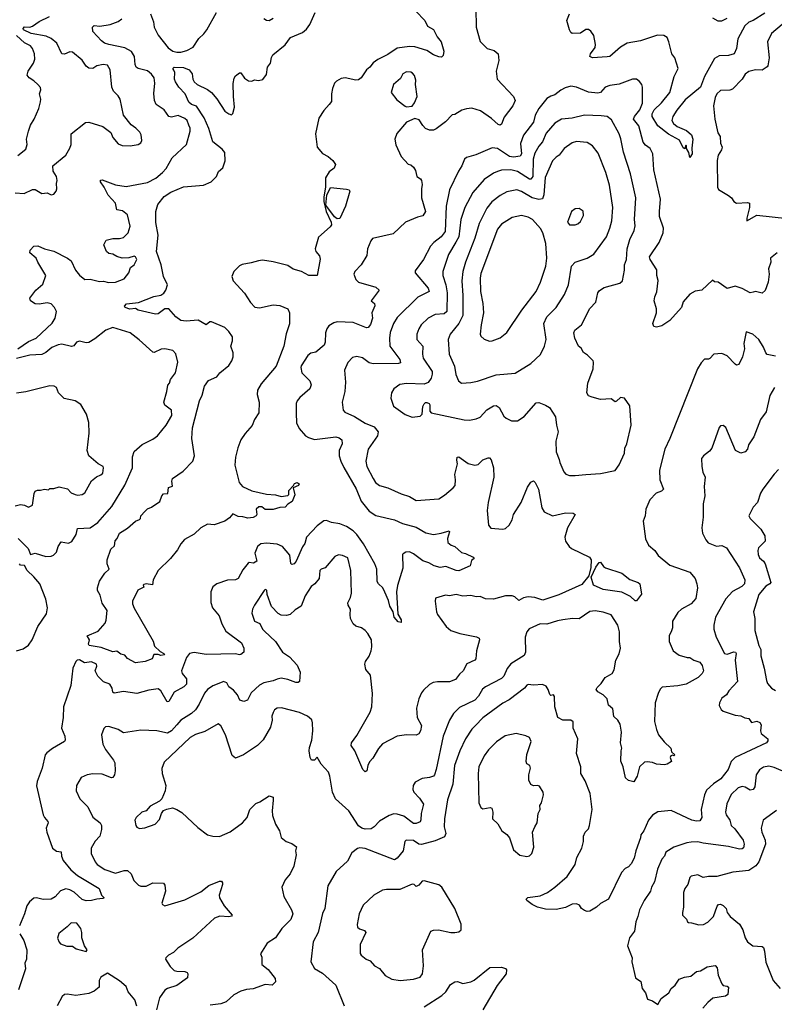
# Model space of a CAD drawing. Extents: x 1839239 to 1929705, y 762242 to 910352.
# Tile 66 of 256: x 1860849 to 1866497, y 793317 to 800690. Entities that reach past the tile are written whole.
import ezdxf

# ---------------------------------------------------------------- set-up
doc = ezdxf.new("R2010")
doc.units = 0

msp = doc.modelspace()

# ---------------------------------------------------------------- linework, layer by layer
at = {"layer": '0CON10XD'}
for points in [[(1863812.7, 800755), (1863880, 800685), (1863901.7, 800641.7), (1863945, 800616), (1863972.7, 800562.7), (1864002.2, 800525), (1864024, 800455), (1864018.3, 800421.7), (1864005, 800410), (1863985, 800412.5), (1863945, 800428.1), (1863895, 800458.8), (1863805, 800486.4), (1863765, 800488.8), (1863675, 800477.3), (1863605, 800429.1), (1863528.9, 800391.1), (1863493.5, 800366.5), (1863470, 800335), (1863444.4, 800315), (1863405.6, 800255), (1863385, 800239.4), (1863365, 800236.7), (1863285, 800254.5), (1863255, 800249.5), (1863219.8, 800230.2), (1863205.4, 800214.6), (1863190, 800175), (1863183.1, 800135), (1863183, 800077), (1863165, 800054.4), (1863125, 800010), (1863087.8, 799952.2), (1863063.6, 799835), (1863075.7, 799735), (1863115, 799688.9), (1863156.3, 799666.3), (1863192.5, 799635), (1863211.4, 799605), (1863201.9, 799578.1), (1863165, 799550), (1863137.5, 799505), (1863138.1, 799438.1), (1863125, 799360), (1863125, 799327.5), (1863143.1, 799255), (1863180.3, 799175), (1863181.5, 799155), (1863171.2, 799138.8), (1863085, 799060.8), (1863059.2, 798975), (1863064.2, 798955), (1863092.4, 798922.4), (1863097.2, 798897.2), (1863075.8, 798774.2), (1863014, 798774), (1862957.5, 798805), (1862895, 798820.8), (1862855, 798848.5), (1862745, 798876.2), (1862665, 798888.9), (1862635, 798885.6), (1862581.7, 798868.3), (1862515, 798856.4), (1862495, 798846.5), (1862451.9, 798805), (1862435.9, 798765.9), (1862445.8, 798735), (1862532.1, 798642.1), (1862575, 798572.5), (1862607.9, 798537.9), (1862643.1, 798533.1), (1862745, 798555.4), (1862795, 798550), (1862855, 798525.6), (1862869.1, 798495), (1862868.1, 798411.9), (1862842.4, 798337.6), (1862824.6, 798245.4), (1862768.6, 798095), (1862656.1, 797963.9), (1862627.5, 797915), (1862626, 797884), (1862640, 797825), (1862639.2, 797745), (1862605, 797696.2), (1862588, 797652), (1862535, 797592), (1862504.3, 797545), (1862480.5, 797485), (1862464.7, 797415.3), (1862460, 797355), (1862490.6, 797225), (1862515.4, 797195.4), (1862585, 797161.8), (1862695, 797136.9), (1862763, 797133), (1862805, 797120), (1862855, 797127.5), (1862862.5, 797135), (1862864, 797165), (1862899.2, 797200.8), (1862905, 797215.8), (1862925, 797224.4), (1862940.8, 797215), (1862935, 797200.8), (1862896.7, 797183.3), (1862907.5, 797132.5), (1862888.3, 797081.7), (1862855, 797061.2), (1862835, 797040), (1862795, 797038), (1862745, 797022.9), (1862695, 797021.9), (1862685, 797023.1), (1862662.1, 797042.1), (1862638.1, 797041.9), (1862618.8, 797025), (1862622.5, 796985), (1862618, 796975), (1862595, 796962), (1862555, 796956.2), (1862518.3, 796968.3), (1862485, 796968.8), (1862445, 796990), (1862419.2, 796960.8), (1862385, 796936), (1862305, 796907.1), (1862255, 796913.3), (1862204, 796885), (1862155, 796838), (1862083, 796797), (1862054.2, 796765.8), (1862028.8, 796721.2), (1861976.7, 796655), (1861884.2, 796565.8), (1861847.5, 796495), (1861842.5, 796457.5), (1861795, 796466.2), (1861778.3, 796461.7), (1861772.5, 796455), (1861778.3, 796441.7), (1861732.5, 796417.5), (1861693.3, 796335), (1861693.3, 796315), (1861705, 796282.5), (1861846.8, 796036.8), (1861858, 795998), (1861899.5, 795959.5), (1861928, 795945), (1861932.5, 795935), (1861905, 795928.8), (1861885, 795937.5), (1861853, 795937), (1861840, 795905), (1861787, 795883), (1861715, 795873.3), (1861655, 795906.7), (1861635, 795932.5), (1861605, 795940), (1861575, 795962.5), (1861545, 795956.7), (1861457.9, 795987.9), (1861368.8, 796005), (1861364.5, 796015), (1861370.5, 796045), (1861353.8, 796075), (1861435, 796112.2), (1861488.5, 796171.5), (1861496.9, 796193.1), (1861502.5, 796265), (1861465, 796322), (1861450.7, 796380.7), (1861431.9, 796415), (1861430, 796435), (1861446.4, 796485), (1861484.7, 796545.3), (1861517.5, 796575), (1861503.1, 796615), (1861502.5, 796645), (1861531.2, 796725), (1861559, 796751), (1861563.6, 796786.4), (1861578.8, 796805), (1861595, 796844.3), (1861655, 796882), (1861715, 796934.4), (1861745, 796948.1), (1861751.9, 796955), (1861755, 796975.7), (1861785, 797008.1), (1861805, 797027.8), (1861835, 797040), (1861897.7, 797082.3), (1861912.2, 797125), (1861925, 797140), (1861957.4, 797142.6), (1861963, 797187), (1861992.3, 797197.7), (1861986.7, 797235), (1861992.9, 797255), (1862071.7, 797308.3), (1862145.3, 797385), (1862157.5, 797425), (1862136.5, 797555), (1862140.8, 797635), (1862193.9, 797835), (1862215, 797879.2), (1862230.6, 797945), (1862261, 797989), (1862325, 798015.8), (1862345.8, 798045), (1862415, 798100), (1862435.8, 798135), (1862445.4, 798165), (1862445.5, 798195), (1862428.5, 798245), (1862441.8, 798285), (1862442.2, 798315), (1862415, 798355.5), (1862385, 798385.3), (1862285, 798427.7), (1862271.7, 798428.3), (1862245, 798404.4), (1862185, 798439.5), (1862095, 798431.6), (1862055, 798438.3), (1862017.6, 798465), (1861964, 798525), (1861935, 798524.7), (1861885, 798488.5), (1861865, 798485.6), (1861735, 798514.6), (1861715, 798528.5), (1861672.4, 798522.4), (1861638.8, 798535), (1861633.3, 798545), (1861648.2, 798561.8), (1861738.4, 798571.6), (1861852.7, 798617.3), (1861905, 798628.2), (1861927.8, 798642.2), (1861943.5, 798665), (1861954.5, 798705), (1861925, 798766.7), (1861908.2, 798855), (1861872.5, 798955), (1861885.9, 799075.9), (1861868.3, 799171.7), (1861868, 799255), (1861883, 799307), (1861930, 799365), (1861980.2, 799399.8), (1862075, 799437.8), (1862225, 799450.4), (1862280.8, 799475), (1862321.9, 799515), (1862335.5, 799554.5), (1862369.9, 799580.1), (1862386.3, 799633.7), (1862385, 799695.8), (1862365, 799720.5), (1862294.7, 799774.7), (1862264.7, 799875), (1862228.7, 799955), (1862172.1, 800042.1), (1862135, 800054.8), (1862115, 800071.6), (1862086, 800135), (1862038.9, 800185), (1862014.5, 800224.5), (1862007.5, 800245), (1862009.3, 800295), (1862002.3, 800312.3), (1861994.5, 800325.5), (1862004.7, 800335.3), (1862075, 800331.8), (1862117.1, 800315), (1862140, 800285), (1862145.6, 800245), (1862155, 800224.2), (1862178, 800205), (1862255, 800167.8), (1862285, 800145.7), (1862325, 800098), (1862385, 800005.8), (1862415, 799984.3), (1862435, 799978.8), (1862445, 799987.5), (1862457.1, 800035), (1862447.8, 800115), (1862447, 800213), (1862455, 800252.5), (1862465, 800270), (1862495, 800293.3), (1862503, 800293), (1862531.3, 800251.3), (1862561.7, 800231.7), (1862585, 800230), (1862605, 800240), (1862635, 800235.7), (1862667.4, 800242.6), (1862695, 800280.8), (1862703.8, 800335), (1862726.4, 800365), (1862732.9, 800407.1), (1862743.6, 800426.4), (1862835, 800502), (1862875, 800555.6), (1862965.3, 800594.7), (1862995, 800620), (1863020.6, 800655), (1863060, 800745)], [(1861827.9, 800735), (1861850, 800675), (1861855.4, 800635), (1861885.5, 800575), (1861959, 800479), (1861995, 800455.3), (1862025, 800445.9), (1862055, 800446.6), (1862100.7, 800459.3), (1862146.9, 800485), (1862189.8, 800550.2), (1862227.1, 800585), (1862249.2, 800615), (1862320.8, 800745)], [(1864261.9, 800775), (1864264.4, 800635), (1864295, 800527.5), (1864346.7, 800475), (1864399.5, 800459.5), (1864430, 800435), (1864434.1, 800384.1), (1864415.8, 800305), (1864422, 800245), (1864544.2, 800115), (1864556, 800085), (1864540.8, 800045), (1864475, 799960), (1864455, 799906.7), (1864445, 799900), (1864430, 799905), (1864379.8, 799949.8), (1864298, 800008), (1864233.5, 800026.5), (1864193.3, 800023.3), (1864157.3, 800012.7), (1864105, 799980), (1864085, 799977.5), (1864035.6, 799924.4), (1863965, 799872), (1863945, 799864), (1863915, 799863.8), (1863886.4, 799876.4), (1863865, 799897.5), (1863839.3, 799939.3), (1863805, 799950), (1863745, 799922.5), (1863671.7, 799838.3), (1863656.7, 799795), (1863663.9, 799753.9), (1863703.8, 799665), (1863755, 799607.5), (1863775, 799602.5), (1863795.9, 799585.9), (1863810.5, 799560.5), (1863820.8, 799515), (1863848.3, 799498.3), (1863856.6, 799486.6), (1863861.9, 799455), (1863855.7, 799424.3), (1863856.4, 799355), (1863886.9, 799253.1), (1863865, 799222), (1863825, 799212), (1863735.6, 799174.4), (1863645, 799086), (1863489.5, 799050.5), (1863476.1, 799033.9), (1863452.9, 798975), (1863446.4, 798923.6), (1863405, 798854), (1863356.7, 798805), (1863350, 798785), (1863364, 798745), (1863383.8, 798723.8), (1863515, 798688.1), (1863538.8, 798665), (1863480, 798585), (1863503.8, 798565), (1863507.3, 798547.3), (1863483.1, 798495), (1863490, 798455), (1863475, 798407.5), (1863457.5, 798385), (1863445, 798383.3), (1863345, 798421.9), (1863225, 798427.1), (1863199.7, 798420.3), (1863163.4, 798396.6), (1863147.5, 798375), (1863136.9, 798345), (1863134.4, 798275), (1863127.9, 798252.1), (1863065, 798199.4), (1863027.8, 798192.2), (1863005, 798176.7), (1862955, 798098.8), (1862951.8, 798085), (1862961.4, 798045), (1863020, 797985), (1863030.8, 797955), (1863019.2, 797925), (1862945, 797862), (1862925, 797836.7), (1862918.6, 797815), (1862916.8, 797743.2), (1862920.9, 797670.9), (1862939.7, 797629.7), (1862988.8, 797575), (1863010.9, 797560.9), (1863055, 797546.2), (1863215, 797565.4), (1863239.6, 797559.6), (1863260, 797545), (1863261.5, 797515), (1863240, 797465), (1863240.9, 797425), (1863251.8, 797385), (1863274, 797336), (1863366.3, 797176.3), (1863404.7, 797085), (1863465, 797010.5), (1863515, 796977.8), (1863655, 796945.4), (1863715, 796917.9), (1863815, 796889.1), (1863888.3, 796848.3), (1863945, 796835.8), (1864002.5, 796845), (1864062.5, 796862.5), (1864066.2, 796855), (1864050, 796805), (1864052.5, 796775), (1864077.5, 796755), (1864106.7, 796745), (1864155, 796701.2), (1864185, 796693.3), (1864242.5, 796665), (1864250, 796655), (1864229.3, 796640.7), (1864219.5, 796600.5), (1864135, 796564.2), (1864115, 796564.3), (1864037.5, 796595), (1863995, 796588.2), (1863949.8, 796599.8), (1863911.7, 796621.7), (1863865, 796637.8), (1863795, 796691.4), (1863765, 796705.7), (1863737.9, 796702.1), (1863719.5, 796690.5), (1863713.3, 796685), (1863716.4, 796583.6), (1863675.9, 796454.1), (1863668.6, 796405), (1863679.3, 796239.3), (1863704.2, 796195), (1863703.3, 796176.7), (1863681.7, 796181.7), (1863652.5, 796215), (1863643.1, 796255), (1863619.6, 796299.6), (1863609.9, 796339.9), (1863582.7, 796402.7), (1863567.1, 796435), (1863535.4, 796465.4), (1863525, 796483.8), (1863520.6, 796575), (1863506.9, 796615), (1863422.2, 796765), (1863371.3, 796835), (1863345, 796863.3), (1863295, 796893.8), (1863245, 796914.5), (1863182.5, 796925), (1863145, 796939.4), (1863125, 796938.1), (1863075, 796900.4), (1862995.7, 796815), (1862981.7, 796768.3), (1862965, 796743.3), (1862918.6, 796635), (1862903.8, 796615), (1862885, 796610), (1862878.3, 796618.3), (1862869.7, 796679.7), (1862815, 796746.2), (1862775, 796763.8), (1862695, 796768.9), (1862654.2, 796765), (1862629.5, 796745), (1862609.5, 796695), (1862623.8, 796635), (1862599.6, 796620.4)], [(1860815.6, 799394.4), (1860882.1, 799387.9), (1860945, 799418.8), (1860965, 799418), (1861015, 799388.8), (1861055, 799393.8), (1861085, 799378.6), (1861105, 799384), (1861121.2, 799405), (1861126.4, 799423.6), (1861123.9, 799463.9), (1861129.5, 799485), (1861123.5, 799515), (1861099.4, 799555), (1861097.5, 799595), (1861194, 799675), (1861225, 799727.1), (1861233.1, 799755), (1861234.2, 799835), (1861340.5, 799919.5), (1861365, 799924), (1861471.5, 799891.5), (1861530, 799845), (1861545, 799807.5), (1861585, 799761.2), (1861615, 799748.8), (1861676.4, 799746.4), (1861735, 799756.2), (1861755, 799767.5), (1861763.3, 799785), (1861757.3, 799827.3), (1861747.9, 799847.9), (1861718.1, 799878.1), (1861683.4, 799903.4), (1861626.1, 799976.1), (1861600, 800095), (1861585, 800120), (1861551.2, 800155), (1861538, 800185), (1861525.6, 800315), (1861505, 800349.2), (1861474.2, 800355.8), (1861425, 800344.2), (1861395, 800323.8), (1861365, 800327.5), (1861345, 800342.5), (1861315, 800386.7), (1861245, 800446), (1861225, 800450), (1861185, 800431.4), (1861165, 800434.2), (1861127.8, 800515), (1861085, 800549.6), (1861046.1, 800566.1), (1860935, 800585.6), (1860877.3, 800615), (1860875.5, 800625), (1860885, 800637.1), (1860925, 800635.4), (1860945, 800641.1), (1860995, 800677.1), (1861071.4, 800715)], [(1860835.8, 798225), (1860915, 798281.4), (1860970.8, 798305), (1861092.6, 798417.4), (1861115.3, 798454.7), (1861123.3, 798505), (1861108.9, 798535), (1861085, 798563.1), (1861055, 798570.4), (1860995, 798560.4), (1860965, 798562.2), (1860928.8, 798585), (1860923.8, 798605), (1860970, 798665), (1861021.1, 798708.9), (1861043.6, 798775), (1860983.3, 798875), (1860972.9, 798905), (1860923.3, 798945), (1860926.7, 798965), (1860955, 798993.3), (1860985, 798996.2), (1861035, 798974), (1861105, 798955.6), (1861206.2, 798905), (1861233.2, 798883.2), (1861265.7, 798815), (1861295, 798776.2), (1861335.7, 798745.7), (1861375, 798746.4), (1861445, 798729.1), (1861475, 798731.1), (1861513.3, 798723.3), (1861565, 798725.5), (1861630.3, 798749.7), (1861666.2, 798795), (1861678, 798835), (1861706, 798855), (1861724.4, 798895), (1861715.8, 798915), (1861705, 798918.1), (1861665, 798907.1), (1861615, 798904.2), (1861575, 798915.8), (1861545, 798934), (1861515, 798938.1), (1861498.9, 798955), (1861477.3, 799005), (1861495, 799038), (1861545, 799050.8), (1861595, 799051.1), (1861625, 799058.1), (1861660, 799095), (1861674.3, 799145), (1861655, 799228), (1861618, 799258), (1861575.6, 799265.6), (1861566.8, 799315), (1861510, 799375), (1861481.5, 799435), (1861454.2, 799475), (1861452.7, 799487.3), (1861465, 799492), (1861565, 799454.6), (1861645, 799440.8), (1861805, 799471.1), (1861866.7, 799503.3), (1861918.6, 799545), (1861945, 799576), (1861990.6, 799655), (1862096.7, 799755), (1862125.6, 799855), (1862125, 799877.5), (1862115, 799900), (1862101.1, 799935), (1862085, 799951.1), (1862035, 799972.2), (1861985, 799959.5), (1861965, 799964.4), (1861929.6, 800015), (1861870.8, 800055), (1861857.2, 800085), (1861851.5, 800138.5), (1861859.1, 800215), (1861854.3, 800255), (1861835, 800282.5), (1861805, 800308.1), (1861735, 800324.2), (1861720, 800335), (1861712.2, 800355), (1861707.7, 800415), (1861685, 800451.9), (1861635, 800480), (1861515, 800503.8), (1861484.4, 800515), (1861461, 800531), (1861395, 800602.5), (1861394.1, 800635), (1861405, 800646.4), (1861447.4, 800642.6), (1861525, 800654.3), (1861585, 800675.7), (1861613.4, 800696.6)], [(1862675, 800700), (1862695, 800686.2), (1862715, 800683.8), (1862745, 800701.2)], [(1866425, 800739.2), (1866338, 800685), (1866305, 800672.2), (1866275.6, 800645), (1866224.1, 800545.9), (1866213.1, 800475), (1866196.3, 800433.7), (1866155, 800422.3), (1866085, 800418.5), (1866049.8, 800400.2), (1865973.4, 800265), (1865944.7, 800185), (1865830.7, 800089.3), (1865766.9, 800013.1), (1865736.8, 799965), (1865729.1, 799935), (1865741.8, 799911.8), (1865770.9, 799890.8), (1865839.4, 799859.4), (1865877.9, 799827.9), (1865887.1, 799795), (1865878.9, 799728.9), (1865881.2, 799685), (1865865, 799657.5), (1865856.7, 799695), (1865840, 799725), (1865840, 799745), (1865835, 799750), (1865827.5, 799722.5), (1865815, 799730), (1865788.3, 799788.3), (1865705, 799832.1), (1865625, 799896.1), (1865582.5, 799965), (1865583, 799985), (1865597, 800015), (1865652.9, 800067.1), (1865713.8, 800146.2), (1865746.2, 800265), (1865777.1, 800325), (1865751.2, 800405), (1865728.5, 800435), (1865707.9, 800525), (1865695, 800555.7), (1865670.6, 800570.6), (1865623.4, 800573.4), (1865495, 800530.9), (1865395, 800514.4), (1865345, 800484.4), (1865266.6, 800413.4), (1865245, 800411.8), (1865135.6, 800405.6), (1865116.7, 800415), (1865121.4, 800435), (1865155, 800481.2), (1865159.4, 800505), (1865145, 800572.5), (1865123.3, 800605), (1865105.5, 800615.5), (1865085, 800617.8), (1865045, 800588.8), (1864985, 800587.5), (1864973.6, 800593.6), (1864963, 800613), (1864943.3, 800685), (1864963.3, 800735)], [(1866035, 800703.3), (1866075, 800681.9), (1866105, 800681.2), (1866145, 800700.4)], [(1866554.6, 800655.4), (1866475, 800586), (1866446, 800525), (1866459.4, 800405), (1866449.4, 800345), (1866443, 800337), (1866405, 800312.9), (1866355, 800314.4), (1866305, 800302.2), (1866278, 800282), (1866257.1, 800245), (1866185, 800170), (1866165, 800162.5), (1866095, 800159.4), (1866067.1, 800135), (1866055, 800107.5), (1866041.9, 800045), (1866051.4, 799945), (1866075, 799843.3), (1866090.8, 799815), (1866094.3, 799765), (1866106.2, 799735), (1866102, 799715), (1866077.1, 799675), (1866069.4, 799635), (1866071.2, 799435), (1866078.3, 799418.3), (1866153, 799373), (1866176.2, 799355), (1866195, 799328.8), (1866215, 799316), (1866295, 799320), (1866310, 799315), (1866312.2, 799285), (1866290, 799205), (1866290, 799185), (1866365, 799225.6), (1866595, 799201.2)], [(1860835.7, 799674.3), (1860895, 799721.2), (1860905.6, 799755), (1860900, 799795), (1860915.7, 799855), (1860930.6, 799899.4), (1860957.1, 799945), (1860990.8, 800025), (1861004.3, 800075), (1861005.7, 800095), (1860996, 800135), (1861007.5, 800165), (1861003.3, 800183.3), (1860985, 800205.7), (1860955, 800233.5), (1860918.6, 800255), (1860904.6, 800274.6), (1860911.1, 800305), (1860951.9, 800365), (1860961.1, 800395), (1860960.5, 800435), (1860945.3, 800475.3), (1860930, 800495), (1860885, 800517.5), (1860825, 800572.6)], [(1866517.8, 798945), (1866468.8, 798905), (1866470.8, 798875), (1866454.4, 798825), (1866459.4, 798785), (1866451.4, 798725), (1866428.3, 798661.7), (1866405, 798643.3), (1866355, 798654.3), (1866339.5, 798650.5), (1866315, 798644.3), (1866257, 798677), (1866205, 798694.2), (1866145, 798676.7), (1866077.5, 798725), (1866048.3, 798728.3), (1866035, 798740), (1865955, 798665.8), (1865905, 798657.1), (1865863.8, 798635), (1865815, 798577.5), (1865802, 798535), (1865715, 798437.5), (1865655, 798398.8), (1865615, 798386.7), (1865595, 798392.5), (1865587.5, 798415), (1865613.8, 798495), (1865613.8, 798525), (1865597.5, 798585), (1865602, 798615), (1865617.4, 798652.6), (1865627.6, 798737.6), (1865617.1, 798775), (1865617.4, 798817.4), (1865567.1, 798895), (1865562.9, 798915), (1865635, 799021.2), (1865665.4, 799095), (1865667.8, 799127.8), (1865637.5, 799217.5), (1865637.5, 799255), (1865645.3, 799345.3), (1865595.5, 799565.5), (1865587.5, 799685), (1865566.7, 799726.7), (1865531.8, 799751.8), (1865515, 799772), (1865482.9, 799895), (1865443.6, 799945), (1865449.1, 799965), (1865490.6, 800015), (1865510.6, 800065), (1865509.2, 800185), (1865504, 800205), (1865488.3, 800228.3), (1865465, 800243.8), (1865435, 800243.8), (1865335, 800207.8), (1865265, 800198.6), (1865231.2, 800185), (1865195.7, 800145), (1865175, 800138.8), (1865105, 800146.4), (1865015, 800185.6), (1864975, 800191.9), (1864930.7, 800179.3), (1864897.9, 800162.1), (1864855, 800127.1), (1864825, 800116.9), (1864795, 800100), (1864733.3, 800025), (1864706.5, 799975), (1864695, 799922.2), (1864618.5, 799825), (1864596.5, 799763.5), (1864605.7, 799685), (1864595, 799667.5), (1864545, 799660.9), (1864515, 799665.9), (1864425, 799724.4), (1864385, 799730.6), (1864261.5, 799678.5), (1864192.7, 799657.3), (1864177.5, 799645), (1864158.1, 799595), (1864133.1, 799556.9), (1864065.5, 799415), (1864040.4, 799295), (1864032.9, 799105), (1864003.5, 799065), (1863948.2, 799021.8), (1863923.5, 798995), (1863871.9, 798895), (1863809.3, 798810.7), (1863808.8, 798795), (1863905, 798680.8), (1863912.5, 798655), (1863828.5, 798611.5), (1863675, 798459.4), (1863645.5, 798415), (1863621.3, 798348.7), (1863615.4, 798305), (1863620, 798245), (1863693.3, 798145), (1863698.3, 798121.7), (1863684.4, 798115.6), (1863495, 798112.7), (1863465, 798120.8), (1863415, 798158.5), (1863373.2, 798166.8), (1863339.7, 798160.3), (1863305, 798124), (1863280, 798065), (1863286.7, 797975), (1863281.9, 797905), (1863261.9, 797825), (1863268.8, 797765), (1863282.2, 797752.2), (1863355, 797718.9), (1863435, 797670), (1863501.8, 797641.8), (1863532.2, 797605), (1863526.2, 797573.8), (1863457.1, 797475), (1863439.5, 797385), (1863447.3, 797345), (1863494.1, 797254.1), (1863512.9, 797225), (1863540.8, 797200.8), (1863605, 797185.7), (1863705, 797139.2), (1863765, 797118.6), (1863815, 797089.4), (1863985, 797102.9), (1864029.3, 797130.7), (1864093.8, 797185), (1864106.8, 797203.2), (1864110.6, 797245), (1864104.5, 797285), (1864124.6, 797365), (1864120.9, 797390.9)], [(1863745, 800037.5), (1863785, 800042.5), (1863803.6, 800066.4), (1863823.8, 800115), (1863811.2, 800205), (1863813.6, 800236.4), (1863803, 800273), (1863789.7, 800289.7), (1863775, 800297.5), (1863745, 800298.6), (1863715.6, 800284.4), (1863699.1, 800250.9), (1863646, 800205), (1863630, 800145), (1863670.3, 800090.3), (1863735, 800042.5), (1863745, 800037.5)], [(1865005, 797275.7), (1865085, 797284.2), (1865195, 797290.8), (1865306, 797315), (1865335, 797357.5), (1865374.7, 797445), (1865378.6, 797481.4), (1865394, 797515), (1865426.6, 797655), (1865415, 797797.5), (1865375, 797855.8), (1865345, 797861.9), (1865316.8, 797833.2), (1865305, 797829.5), (1865275, 797850), (1865195, 797847.1), (1865132.7, 797862.7), (1865105, 797873.8), (1865094, 797895), (1865101.7, 797968.3), (1865142, 798075), (1865143.8, 798125), (1865141.2, 798135), (1865098.1, 798178.1), (1865068.3, 798198.3), (1865051.4, 798231.4), (1865031.2, 798245), (1865004.3, 798305), (1864996, 798345), (1865003.8, 798365), (1865053.8, 798405), (1865117, 798527), (1865162, 798575), (1865175.7, 798644.3), (1865188.3, 798661.7), (1865222.5, 798685), (1865341.7, 798718.3), (1865360, 798735), (1865375.5, 798815), (1865374.5, 798855), (1865390, 798895), (1865394.5, 798975), (1865415.4, 799044.6), (1865448.3, 799111.7), (1865454.4, 799145.6), (1865451.5, 799195), (1865461.5, 799355), (1865420, 799535), (1865367.1, 799697.1), (1865349.2, 799799.2), (1865336.4, 799835), (1865279.4, 799939.4), (1865245, 799964.4), (1865199.8, 799969.8), (1865075, 799975.5), (1864985, 799952.1), (1864905, 799944.5), (1864855, 799914.4), (1864789.6, 799840.4), (1864761.2, 799775), (1864735, 799743.1), (1864705, 799690.8), (1864692.3, 799645), (1864689.7, 799515), (1864675, 799495.5), (1864665, 799496.2), (1864575, 799553.5), (1864524.2, 799565.8), (1864455, 799562.3), (1864425, 799553.6), (1864395, 799541.5), (1864325.3, 799494.7), (1864239.6, 799395), (1864179.6, 799285), (1864151.6, 799195), (1864135.8, 799065), (1864113.3, 799025), (1864059.3, 798930.7), (1864014.5, 798804.5), (1864014.5, 798775), (1864038, 798705), (1864048.2, 798645), (1864046.7, 798505), (1864025, 798487.3), (1863958.4, 798481.6), (1863905, 798455.6), (1863854.4, 798405), (1863835.6, 798375), (1863821.5, 798335), (1863820, 798295), (1863865.6, 798245), (1863862.9, 798185), (1863868.2, 798155), (1863935.5, 798055), (1863937.1, 798035), (1863928.2, 798005), (1863906, 797974), (1863875, 797960), (1863745, 797966.7), (1863695, 797959.4), (1863648, 797925), (1863630.8, 797895), (1863626.2, 797855), (1863645.8, 797795.8), (1863733.3, 797733.3), (1863785, 797714), (1863845, 797721.2), (1863860, 797735), (1863865, 797792.5), (1863875, 797812.5), (1863885, 797822.5), (1863895, 797822.5), (1863912.5, 797815), (1863918.8, 797805), (1863918, 797758), (1863927.5, 797745), (1864175, 797692.9), (1864215, 797691.9), (1864265, 797701.4), (1864295, 797714.3), (1864345, 797769.2), (1864395, 797797.8), (1864415, 797800.8), (1864436.7, 797785), (1864471.9, 797721.9), (1864490, 797705), (1864530, 797685), (1864573.6, 797686.4), (1864625, 797718.8), (1864715, 797821.2), (1864735, 797824.2), (1864785, 797804), (1864813.3, 797785), (1864858.6, 797715), (1864865.8, 797655), (1864880, 797605), (1864862.2, 797535), (1864864.5, 797455), (1864887.1, 797397.1), (1864891.1, 797375), (1864921.9, 797305), (1864936.8, 797286.8), (1864965, 797277.1), (1865005, 797275.7)], [(1864155, 797968), (1864225, 797974.4), (1864275, 797983.1), (1864415, 798030.6), (1864557.3, 798042.7), (1864674.5, 798115.5), (1864747.4, 798182.6), (1864777.5, 798245), (1864788.6, 798295), (1864771.1, 798415), (1864793.8, 798466.2), (1864862.9, 798535), (1864927.4, 798632.6), (1864957.5, 798705), (1864979.5, 798845), (1865006, 798874), (1865096.2, 798903.8), (1865145.7, 798935), (1865240, 799065), (1865265, 799128), (1865280.4, 799185), (1865288.9, 799285), (1865262.1, 799452.1), (1865236.7, 799546.7), (1865179.5, 799689.5), (1865136.6, 799746.6), (1865095, 799770), (1865015, 799778.2), (1864985, 799768.9), (1864924, 799726), (1864887.1, 799675), (1864865, 799661.9), (1864836.7, 799633.3), (1864781.7, 799508.3), (1864771.2, 799378.8), (1864761.2, 799348.8), (1864735, 799344.7), (1864685, 799357.1), (1864605, 799403.1), (1864570, 799415), (1864495, 799401.1), (1864445, 799374.6), (1864383.4, 799326.6), (1864345, 799280), (1864287.9, 799165), (1864254, 799055), (1864185.2, 798874.8), (1864166.6, 798805), (1864157.1, 798735), (1864165.9, 798625), (1864166.6, 798475), (1864136.1, 798413.9), (1864070, 798335), (1864055.6, 798295), (1864063.3, 798185), (1864102.2, 798095), (1864113.2, 798033.2), (1864134, 797985), (1864155, 797968)], [(1863225, 799200), (1863204.8, 799214.8), (1863140.7, 799300.7), (1863146.5, 799375), (1863175.5, 799434.5), (1863295, 799421.8), (1863314, 799415), (1863319.2, 799405), (1863286.6, 799295), (1863245, 799201.1), (1863225, 799200)], [(1864965, 799153.3), (1865005, 799153.8), (1865025, 799161.2), (1865045, 799178.8), (1865068, 799225), (1865065, 799257.5), (1865035, 799276.2), (1865005, 799273.3), (1864980, 799255), (1864950, 799175), (1864965, 799153.3)], [(1864363.9, 798283.9), (1864385, 798284.2), (1864445, 798307.5), (1864495, 798348), (1864606.2, 798513.8), (1864714.6, 798655.4), (1864746.9, 798725), (1864787.5, 798845), (1864794.4, 798905), (1864787.8, 799015), (1864763, 799093), (1864746.1, 799126.1), (1864685.8, 799195), (1864655, 799211.9), (1864605, 799223.1), (1864535, 799210), (1864455, 799160), (1864425, 799122.5), (1864300.9, 798789.1), (1864294.6, 798755), (1864298.8, 798655), (1864315.6, 798565), (1864321.1, 798495), (1864301.9, 798405), (1864295.8, 798335), (1864301.1, 798321.1), (1864325, 798296.7), (1864363.9, 798283.9)], [(1860837.5, 796805), (1860910.9, 796730.9), (1860930, 796685), (1860965, 796696.2), (1861045, 796671.2), (1861085, 796673.3), (1861100.7, 796679.3), (1861125, 796702.5), (1861136, 796745), (1861158.8, 796781.2), (1861215, 796770), (1861238, 796782), (1861272, 796835), (1861280.3, 796879.7), (1861375, 796884.3), (1861434.3, 796925.7), (1861538.6, 797045), (1861635, 797203.3), (1861693.3, 797335), (1861693.5, 797416.5), (1861705, 797456.2), (1861765, 797510), (1861845, 797548.6), (1861880, 797575), (1861945.7, 797655), (1861988.5, 797725), (1861984, 797765), (1861935, 797802.5), (1861926.7, 797825), (1861950, 797905), (1861956.2, 797953.8), (1861970.7, 797969.3), (1861976.7, 797995), (1862013.8, 798045), (1862031.2, 798125), (1862017.3, 798187.3), (1861995, 798214), (1861935, 798226), (1861908.3, 798221.7), (1861855, 798196.7), (1861845, 798200), (1861742.9, 798292.9), (1861675.9, 798345.9), (1861545, 798384), (1861493.3, 798365), (1861410, 798300), (1861365, 798273.5), (1861345, 798270.5), (1861295, 798281.9), (1861275, 798274.2), (1861252.7, 798247.3), (1861237.2, 798242.8), (1861165, 798259.7), (1861136.5, 798256.5), (1861088.5, 798235), (1861045, 798198.3), (1861015, 798183.9), (1860925, 798177.7), (1860825, 798153.3)], [(1866505, 798169.4), (1866444.1, 798184.1), (1866432.1, 798195), (1866415, 798236.9), (1866380.5, 798295), (1866335, 798335.8), (1866285, 798352.5), (1866269.4, 798265), (1866272.9, 798225), (1866257.8, 798165), (1866230.7, 798109.3), (1866215, 798104), (1866205, 798110), (1866145, 798171.9), (1866105, 798189.5), (1866045, 798186), (1866015, 798154), (1866005, 798148), (1865975, 798148.8), (1865949.7, 798120.3), (1865922, 798075), (1865714, 797555), (1865676.2, 797475), (1865636.4, 797316.4), (1865640, 797245), (1865666.2, 797175), (1865651.2, 797158.8), (1865613.3, 797145), (1865565.7, 797094.3), (1865535.6, 797024.4), (1865529.2, 796975), (1865515.6, 796935), (1865533.4, 796803.4), (1865555, 796756), (1865601.4, 796715), (1865627.4, 796677.4), (1865714.7, 796604.7), (1865863.4, 796553.4), (1865905.5, 796505.5), (1865917.1, 796465), (1865920.8, 796435), (1865908.6, 796355), (1865874.2, 796315), (1865803, 796277), (1865775, 796250), (1865735.7, 796185), (1865734, 796135), (1865726.3, 796113.7), (1865708.9, 796075), (1865710, 796035), (1865739.4, 795965), (1865785, 795930.5), (1865843.6, 795913.6), (1865865, 795913.1), (1865895, 795894), (1865938.1, 795878.1), (1865957.8, 795855), (1865966.4, 795813.6), (1865956.7, 795795), (1865926.2, 795765), (1865836.7, 795715), (1865775, 795700.8), (1865657.9, 795692.1), (1865642, 795678), (1865626.4, 795643.6), (1865604.4, 795574.4), (1865600.6, 795435), (1865614.4, 795375), (1865630.8, 795335), (1865672.4, 795282.4), (1865721.2, 795235), (1865727.5, 795207.5), (1865752.5, 795185), (1865745, 795177.5), (1865735, 795182.5), (1865721.7, 795178.3), (1865717.5, 795165), (1865726.7, 795135), (1865695, 795114.2), (1865675, 795110), (1865615, 795114.3), (1865585, 795127.5), (1865545, 795133.8), (1865525, 795131.2), (1865488.6, 795095), (1865469.2, 795025), (1865445, 794983.3), (1865405, 794993.8), (1865383, 795013), (1865365.7, 795095.7), (1865347.7, 795137.7), (1865350, 795215), (1865355.8, 795235), (1865344.5, 795274.5), (1865351.9, 795355), (1865344, 795415), (1865325.6, 795445.6), (1865295, 795473.3), (1865288.8, 795528.8), (1865255, 795556.7), (1865246, 795605), (1865215, 795633.3), (1865175, 795656.7), (1865163.8, 795675), (1865170.5, 795689.5), (1865201.7, 795718.3), (1865230, 795765), (1865282.5, 795795), (1865298.8, 795821.2), (1865311.8, 795895), (1865335, 795941.2), (1865345.4, 795985), (1865337.1, 796035), (1865337.5, 796105), (1865326.5, 796155), (1865275, 796234), (1865215, 796254.5), (1865155, 796263.6), (1865115, 796257.5), (1865035, 796202.9), (1864985.8, 796205.8), (1864915, 796195.6), (1864875, 796189.4), (1864795, 796162.7), (1864745, 796166.9), (1864661.7, 796128.3), (1864645, 796106.7), (1864631.4, 796065), (1864633.5, 795955), (1864625, 795929.2), (1864525, 795867.5), (1864498.1, 795831.9), (1864471.8, 795775), (1864453.9, 795756.1), (1864334.3, 795695), (1864313.6, 795676.4), (1864282.9, 795625), (1864255, 795593.8), (1864140.1, 795539.9), (1864096.7, 795495), (1864064.5, 795445), (1864019.1, 795325), (1863964.6, 795075), (1863953.8, 795036.2), (1863945, 795024.4), (1863915.4, 795014.6), (1863861.4, 795008.6), (1863809.7, 794980.3), (1863794, 794955), (1863791.4, 794925), (1863798.6, 794905), (1863841.7, 794861.7), (1863872.2, 794815), (1863853.4, 794746.6), (1863851.9, 794698.1), (1863845.6, 794684.4), (1863815, 794670), (1863795, 794671.1), (1863725, 794725.5), (1863675, 794741.8), (1863648, 794742), (1863615, 794730.6), (1863542.1, 794687.9), (1863501.2, 794645), (1863479.1, 794630.9), (1863435, 794627.3), (1863408.6, 794635), (1863385, 794653.5), (1863311.1, 794765), (1863212.3, 794855), (1863190.8, 794905), (1863171.1, 795025), (1863160, 795055), (1863105.5, 795115.5), (1863075, 795167.5), (1863055, 795146.2), (1863033.8, 795145), (1863022, 795165), (1863015.7, 795215), (1863018.8, 795241.2), (1863036, 795295), (1863042.5, 795365), (1863041.2, 795425), (1863035, 795447.5), (1863002.5, 795475), (1862942.3, 795502.3), (1862807.2, 795537.2), (1862775, 795535.7), (1862755, 795521.2), (1862745, 795503.3), (1862735.7, 795475), (1862737.1, 795445), (1862726.9, 795393.1), (1862671.4, 795298.6), (1862628, 795255), (1862523.3, 795185), (1862465, 795159.2), (1862439.7, 795179.7), (1862388, 795335), (1862355, 795402.5), (1862335, 795418), (1862235, 795359.5), (1862165, 795338.2), (1862125, 795315.5), (1861929.3, 795130.7), (1861912.7, 795082.7), (1861914.5, 795045), (1861943.6, 794956.4), (1861937.5, 794915), (1861912.5, 794855), (1861895, 794837.5), (1861825, 794800), (1861795, 794766.2), (1861763.3, 794755), (1861720, 794715), (1861710, 794695), (1861716.7, 794655), (1861725, 794643.3), (1861745, 794633.3), (1861785, 794638.8), (1861863.6, 794666.4), (1861895, 794700), (1861910, 794745), (1861925, 794767.5), (1861950.7, 794779.3), (1861993, 794787), (1862025, 794776.7), (1862062.3, 794752.3), (1862181.7, 794641.7), (1862255, 794586.2), (1862295, 794576), (1862345, 794574.2), (1862425, 794609.2), (1862517.5, 794675), (1862550, 794715), (1862570.9, 794775), (1862615, 794821.4), (1862647, 794833), (1862715, 794878.8), (1862745, 794867.5), (1862745.6, 794845), (1862737.3, 794765), (1862740.3, 794730.3), (1862764.2, 794665), (1862792.9, 794615), (1862805, 794566.7), (1862843.8, 794535), (1862885, 794521.4), (1862920, 794495), (1862912.9, 794465), (1862917.5, 794435), (1862899.7, 794350.3), (1862874, 794295), (1862835, 794250), (1862810.8, 794195), (1862825.8, 794125), (1862882.9, 794025), (1862892, 793995), (1862877.9, 793952.1), (1862810, 793885), (1862764.4, 793815.6), (1862700, 793775), (1862650, 793695), (1862660.7, 793670.7), (1862661.2, 793615), (1862707.6, 793577.6), (1862725.6, 793555.6), (1862759.7, 793509.7), (1862763.3, 793485), (1862739.2, 793460.8), (1862685, 793464.3), (1862595, 793432.9), (1862545, 793427.5), (1862505, 793414.4), (1862452.4, 793387.6), (1862395, 793336), (1862355, 793320), (1862275, 793309.2)], [(1860815, 797050), (1860855, 797058.8), (1860885, 797055.6), (1860915, 797040), (1860943.8, 797055), (1860957.9, 797142.1), (1860965, 797160), (1860982.3, 797167.7), (1861005, 797166), (1861035, 797173.3), (1861065, 797170), (1861075, 797180), (1861105, 797180), (1861145, 797192), (1861207.1, 797177.1), (1861235, 797146.2), (1861265, 797133.8), (1861285, 797128.8), (1861315, 797133.8), (1861335, 797147.5), (1861385, 797236), (1861422.7, 797267.3), (1861455, 797280.8), (1861471.2, 797295), (1861476.7, 797335), (1861472.5, 797345), (1861435, 797363.3), (1861366.7, 797425), (1861353.3, 797465), (1861369.2, 797595), (1861365.4, 797674.6), (1861347.5, 797735), (1861305, 797808), (1861265, 797836.2), (1861182.7, 797852.7), (1861140, 797895), (1861123.3, 797935), (1861106.8, 797946.8), (1861075, 797948.1), (1860895, 797902.9), (1860825, 797894.3)], [(1866498.8, 797935), (1866464.2, 797875), (1866435.5, 797754.5), (1866393.2, 797696.8), (1866344.2, 797565.8), (1866304.3, 797505.7), (1866295.8, 797475), (1866278.8, 797455), (1866245, 797444.4), (1866206.2, 797465), (1866135, 797637.5), (1866115, 797652.5), (1866095, 797650), (1866083.6, 797636.4), (1866028.3, 797481.7), (1866011.7, 797458.3), (1865966.7, 797425), (1865951.2, 797405), (1865954.1, 797344.1), (1865962.7, 797302.7), (1865979.2, 797265), (1865972.9, 797195), (1865977.8, 797125), (1865964.4, 797065), (1865964.2, 796965), (1865953.9, 796883.9), (1865958.8, 796845), (1865983.8, 796795), (1866002.4, 796772.4), (1866065, 796747.1), (1866105, 796751.5), (1866138.6, 796735), (1866235.4, 796585.4), (1866276.9, 796495), (1866274.4, 796465), (1866254.7, 796445.3), (1866185, 796409.1), (1866135, 796352.9), (1866057.5, 796215), (1866044.2, 796155), (1866044, 796125), (1866060.8, 796065), (1866124.4, 795945), (1866145, 795938.8), (1866195, 795956), (1866206, 795955), (1866212.5, 795945), (1866203, 795893), (1866221.8, 795735), (1866157.5, 795665), (1866138, 795635), (1866105, 795610), (1866086.7, 795575), (1866083.8, 795555), (1866100, 795525), (1866115, 795513.3), (1866205, 795481.4), (1866245, 795476.9), (1866275, 795462), (1866305, 795456), (1866325, 795427.5), (1866365, 795436.7), (1866388.3, 795428.3), (1866398.7, 795408.7), (1866392.3, 795365), (1866398.9, 795345), (1866448.5, 795305), (1866449.5, 795290.5), (1866439.2, 795275), (1866204.3, 795165), (1866174.4, 795135), (1866151.9, 795075), (1866096.9, 795005), (1866041.2, 794968.8), (1865989.9, 794920.1), (1865974.7, 794885.3), (1865950, 794775), (1865954.2, 794715.8), (1865939.2, 794690.8), (1865915, 794687.1), (1865880, 794695), (1865725, 794767.5), (1865625, 794757.5), (1865585, 794734), (1865554.3, 794695), (1865520, 794615), (1865498.2, 794585), (1865496.3, 794563.7), (1865460, 794465), (1865448, 794412), (1865425, 794368.8), (1865405, 794346.2), (1865381.2, 794335), (1865354.2, 794305), (1865255, 794103.8), (1865195, 794071.2), (1865165, 794044), (1865115, 794014), (1865095, 794011.2), (1865075, 794020), (1865053.3, 794035), (1865039.3, 794059.3), (1865015, 794068.8), (1864984.3, 794065.7), (1864935, 794041.2), (1864865, 794026.7), (1864785, 794030), (1864725, 794043.8), (1864685, 794063.8), (1864645, 794093.3), (1864640, 794105), (1864652.7, 794117.3), (1864745, 794129.2), (1864800, 794155), (1864855, 794194), (1864946.2, 794273.8), (1865006.9, 794365), (1865019.5, 794415), (1865056.5, 794485), (1865069.5, 794535), (1865067.5, 794575), (1865081.9, 794605), (1865105, 794631.2), (1865113.8, 794656.2), (1865134.4, 794775), (1865119.4, 794895), (1865081.2, 794991.2), (1865048, 795045), (1865047.5, 795095), (1865016, 795195), (1865025.6, 795304.4), (1864990, 795385), (1864991.2, 795431.2), (1864975, 795444), (1864915, 795443.8), (1864875.8, 795465.8), (1864853.8, 795543.8), (1864852.5, 795622.5), (1864845, 795633.3), (1864825, 795630), (1864816.1, 795636.1), (1864803.8, 795675), (1864788.3, 795698.3), (1864761.7, 795711.7), (1864695, 795705.6), (1864655, 795711.9), (1864645, 795707.1), (1864628, 795685), (1864513.3, 795596.7), (1864465, 795571.9), (1864315, 795462.2), (1864259.5, 795405), (1864232.1, 795377.9), (1864185, 795304.2), (1864143.8, 795215), (1864104.1, 795105.9), (1864090.4, 794965), (1864051.7, 794848.3), (1864027.3, 794705), (1864026.2, 794645), (1864039.3, 794595), (1864028.7, 794571.3), (1863959, 794541), (1863855, 794514.6), (1863835, 794517.3), (1863795, 794544.4), (1863742.5, 794545), (1863731.2, 794535), (1863717.8, 794465), (1863675, 794411.1), (1863655, 794397.8), (1863434.4, 794484.4), (1863395, 794487.8), (1863376.7, 794483.3), (1863335, 794451.2), (1863302.4, 794387.6), (1863217.7, 794312.3), (1863155.4, 794204.6), (1863132, 794035), (1863114.3, 793995.7), (1863082.2, 793855), (1863045.8, 793785), (1863028.1, 793635), (1863054.4, 793584.4), (1863115, 793551.2), (1863215, 793460), (1863278.1, 793305)], [(1864120.9, 797390.9), (1864123.8, 797415), (1864135, 797415.7), (1864205, 797367.1), (1864255, 797353.3), (1864280.5, 797359.5), (1864315, 797394), (1864355, 797408.8), (1864365, 797408.8), (1864377.1, 797395), (1864394.3, 797335), (1864396.4, 797265), (1864354.4, 797075), (1864346.9, 797015), (1864357.3, 796905), (1864375, 796883.4), (1864465, 796874.2), (1864485, 796880.8), (1864512, 796905), (1864535.7, 796945), (1864545.8, 796985), (1864602.9, 797075), (1864650.2, 797189.8), (1864675, 797226), (1864695, 797236.2), (1864708, 797225), (1864730.8, 797175), (1864757.5, 797035), (1864774.6, 797004.6), (1864835.9, 796975.9), (1864935, 796997.5), (1864990, 796995), (1865006.2, 796985), (1864948.6, 796885), (1864929.2, 796815), (1864934.3, 796784.3), (1864961.2, 796745), (1864979.7, 796729.7), (1865112.9, 796665), (1865126.6, 796645), (1865123.2, 796586.8), (1865108.7, 796525), (1865055, 796460.6), (1864885, 796382.5), (1864765, 796343.6), (1864705, 796363.8), (1864655, 796369.2), (1864619.3, 796360.7), (1864585, 796340.8), (1864555, 796368.5), (1864535, 796375.5), (1864485, 796375.3), (1864395, 796349.7), (1864335, 796352.7), (1864295, 796370.4), (1864265, 796367.1), (1864225, 796377.8), (1864165, 796372.7), (1864115.5, 796385.5), (1864065, 796375.6), (1864035, 796381.4), (1863961.2, 796358.8), (1863958, 796335), (1863968.1, 796255), (1863975.8, 796235), (1864040, 796145), (1864075, 796116.9), (1864143, 796093), (1864268.3, 796068.3), (1864287.7, 796057.7), (1864291.2, 796045), (1864268.6, 795965), (1864263.8, 795905), (1864255.6, 795894.4), (1864195, 795867.5), (1864166.9, 795813.1), (1864139.7, 795790.3), (1864111.2, 795748.8), (1864065, 795730.8), (1863975, 795732.9), (1863944.4, 795725.6), (1863915, 795712), (1863870.3, 795669.7), (1863855, 795650), (1863835.8, 795605), (1863819.4, 795535), (1863823.3, 795465), (1863856.9, 795405), (1863848.9, 795365), (1863835, 795342.9), (1863815, 795332.5), (1863745, 795334), (1863675, 795324), (1863565, 795266.7), (1863535, 795233.3), (1863490.7, 795159.3), (1863466.4, 795133.6), (1863453.3, 795105), (1863446.2, 795065), (1863435, 795056.7), (1863417.5, 795075), (1863356.5, 795215), (1863330.8, 795255), (1863332, 795275), (1863371.2, 795328.8), (1863471.5, 795505), (1863484.4, 795545), (1863489.4, 795645), (1863475, 795782.5), (1863440.6, 795825), (1863433.1, 795865), (1863437.1, 795885), (1863465.4, 795924.6), (1863478.6, 795965), (1863484.2, 795995), (1863480.8, 796045), (1863455, 796093.3), (1863433.8, 796115), (1863406.7, 796135), (1863365, 796149.2), (1863345.5, 796165.5), (1863325.5, 796205), (1863321.8, 796235), (1863324.2, 796275), (1863306, 796305), (1863304.2, 796324.2), (1863325, 796363.8), (1863331.1, 796395), (1863326.5, 796565), (1863305, 796660), (1863265, 796678.1), (1863235, 796683.6), (1863208.6, 796671.4), (1863135.3, 796584.7), (1863105, 796574.2), (1863095.8, 796565), (1863090, 796505), (1863057.8, 796465), (1863030, 796445), (1862985.5, 796375), (1862955, 796298.8), (1862909.8, 796270.2), (1862873.8, 796235), (1862845, 796227.5), (1862805, 796231.9), (1862782.2, 796242.2), (1862734.2, 796295), (1862700, 796385), (1862698.3, 796418.3), (1862685, 796422.5), (1862677.5, 796415), (1862605.8, 796305), (1862590.8, 796275), (1862585.8, 796245), (1862605.7, 796185.7), (1862645, 796168), (1862665, 796126.2), (1862681.1, 796111.1), (1862763.3, 796035), (1862816, 795955), (1862868, 795918), (1862926.1, 795856.1), (1862947.5, 795805), (1862944, 795735), (1862933.2, 795726.8), (1862915, 795725.6), (1862855, 795749.3), (1862805, 795758.7), (1862775, 795752.8), (1862745, 795738.5), (1862674.8, 795725.2), (1862642.9, 795707.1), (1862580.7, 795649.3), (1862552.5, 795595), (1862525, 795584.2), (1862495.4, 795595.4), (1862477.8, 795635), (1862448.3, 795668.3), (1862413.3, 795695), (1862400, 795725), (1862375, 795733.1), (1862365, 795730), (1862295, 795701.1), (1862255, 795674.3), (1862232.7, 795647.3), (1862193.1, 795565), (1862165, 795523.1), (1862135, 795495.6), (1862055.6, 795445), (1862025, 795410), (1861985, 795364.5), (1861955, 795348.2), (1861875, 795364.4), (1861755, 795368.8), (1861625, 795350.8), (1861585, 795373.8), (1861515, 795396.2), (1861490, 795395), (1861477.7, 795382.3), (1861460.8, 795335), (1861471.4, 795265), (1861491.2, 795225), (1861551.2, 795145), (1861560, 795125), (1861564, 795065), (1861558.8, 795035), (1861546.7, 795015), (1861535, 795012), (1861465, 795040), (1861396.8, 795043.2), (1861354.4, 795035.6), (1861308.8, 795015), (1861274, 794955), (1861272, 794915), (1861298.6, 794855), (1861358.9, 794795), (1861397.2, 794717.2), (1861450, 794675), (1861460.8, 794655), (1861460, 794625), (1861447.5, 794575), (1861412.6, 794537.4), (1861384.5, 794485.5), (1861384.4, 794445), (1861412.9, 794385), (1861429.2, 794365), (1861485, 794325.6), (1861565, 794300), (1861630.7, 794319.3), (1861655, 794317.8), (1861683.5, 794295), (1861702, 794245), (1861738.3, 794208.3), (1861755, 794200.8), (1861795, 794201.4), (1861845, 794226.9), (1861925, 794223.3), (1861935, 794210), (1861940.6, 794165), (1861912, 794075), (1861916.7, 794065), (1861935, 794053.8), (1862085, 794098.6), (1862205, 794158.1), (1862265, 794207.5), (1862345, 794238.8), (1862358.8, 794238.8), (1862367.5, 794227.5), (1862367.5, 794215), (1862341.9, 794135), (1862344.3, 794115), (1862380, 794055), (1862438.8, 793985), (1862433.6, 793976.4), (1862415, 793972), (1862346.4, 793976.4), (1862307.7, 793962.3), (1862145, 793812.9), (1862033.4, 793736.6), (1862000, 793705), (1861961.2, 793685), (1861941.2, 793665), (1861938.8, 793655), (1861975, 793600), (1862005, 793571.2), (1862024.3, 793564.3), (1862085, 793562), (1862102.5, 793555), (1862107.5, 793545), (1862103.8, 793515), (1862025, 793456.7), (1861955, 793435.6), (1861935, 793422.9), (1861893.8, 793366.2), (1861871.8, 793275)], [(1866528.3, 797321.7), (1866495, 797285.8), (1866410.8, 797175), (1866394.2, 797145), (1866370.8, 797075), (1866339.5, 797040.5), (1866307.1, 796975), (1866315, 796956), (1866395.5, 796875), (1866426.5, 796825), (1866429.4, 796785), (1866378.7, 796735), (1866372.5, 796715), (1866374.7, 796685), (1866385, 796660.6), (1866414.7, 796634.7), (1866427.3, 796615), (1866471.5, 796475), (1866464.4, 796465), (1866432.7, 796447.3), (1866380, 796385), (1866340, 796255), (1866352.1, 796205), (1866351.9, 796115), (1866381.4, 796005), (1866395.6, 795975), (1866396.6, 795926.6), (1866421.1, 795835), (1866437.3, 795742.7), (1866445, 795720), (1866475, 795684.2), (1866505, 795665.7)], [(1860825, 795964.4), (1860875, 795978.1), (1860915, 796006.7), (1860941.8, 796045), (1860984.6, 796145.4), (1861048.9, 796241.1), (1861056.5, 796285), (1861045, 796350), (1860998.9, 796465), (1860955, 796517.8), (1860904.3, 796565), (1860885, 796602.5), (1860855, 796604.2), (1860846.2, 796615)], [(1862599.6, 796620.4), (1862565, 796625.5), (1862559.4, 796620.6), (1862519.1, 796570.9), (1862483.8, 796505), (1862465, 796495.8), (1862405, 796491.9), (1862324.1, 796465.9), (1862295, 796443.8), (1862278.6, 796405), (1862278.8, 796325), (1862292.2, 796285), (1862341.9, 796225), (1862360.8, 796165), (1862391.9, 796111.9), (1862508, 796025), (1862525.8, 795985), (1862526.2, 795955), (1862505, 795936), (1862495, 795934.2), (1862465, 795941.4), (1862245, 795935.6), (1862155, 795952.5), (1862120, 795945), (1862097.1, 795915), (1862059.1, 795815), (1862064.6, 795795), (1862097.5, 795755), (1862096.4, 795715), (1862077.1, 795695), (1862005, 795654.4), (1861965, 795584.3), (1861952.7, 795582.7), (1861905, 795664.2), (1861885, 795678.5), (1861815, 795670.4), (1861724.7, 795645.3), (1861625, 795658.5), (1861555, 795647.5), (1861545.6, 795655), (1861540.6, 795685), (1861523.6, 795713.6), (1861475, 795730.8), (1861434, 795775), (1861414, 795815), (1861425, 795850), (1861422.5, 795865), (1861385, 795880.5), (1861334.1, 795874.1), (1861295.9, 795895.9), (1861278.6, 795895), (1861268, 795885), (1861247.5, 795835), (1861232, 795705), (1861175.8, 795545), (1861174.3, 795465), (1861162.5, 795385), (1861185.7, 795325), (1861188.8, 795295), (1861184, 795286), (1861095, 795233.1), (1861050.9, 795199.1), (1861040, 795185), (1861017.5, 795085), (1860978.9, 794985), (1860973.7, 794953.7), (1861025.5, 794735), (1861033.3, 794715), (1861058.1, 794685), (1861060.6, 794675), (1861047.8, 794635), (1861051.5, 794605), (1861094.4, 794485), (1861125, 794462.5), (1861158.1, 794458.1), (1861161.5, 794425), (1861173.1, 794395), (1861231.5, 794325), (1861281.4, 794281.4), (1861443.8, 794185), (1861460, 794135), (1861480, 794115), (1861471.7, 794108.3), (1861425, 794104.4), (1861385, 794093.2), (1861345, 794092.9), (1861315, 794101.5), (1861257.1, 794157.1), (1861224.1, 794174.1), (1861195, 794180.4), (1861155, 794165.4), (1861115, 794120.8), (1861085.2, 794104.8), (1861025, 794101.9), (1860975, 794114.1), (1860955, 794112.1), (1860921.1, 794085), (1860901.8, 794055), (1860885.3, 793994.7), (1860846.5, 793905)], [(1865465, 796337.5), (1865455, 796337.5), (1865420, 796370), (1865355, 796402.7), (1865215, 796422.3), (1865144.3, 796455), (1865126.9, 796515), (1865160.6, 796589.4), (1865185, 796624.3), (1865195, 796627.5), (1865219.4, 796595), (1865234.2, 796585), (1865355.4, 796545.4), (1865415, 796496.9), (1865478.8, 796475), (1865491.2, 796465), (1865503, 796387), (1865465, 796337.5)], [(1864645, 794423.8), (1864665, 794427.5), (1864682.5, 794445), (1864696.4, 794493.6), (1864687.5, 794605), (1864703.3, 794646.7), (1864722.5, 794675), (1864728.6, 794745), (1864744.2, 794775), (1864741.2, 794805), (1864753.8, 794825), (1864768.6, 794885), (1864765.6, 794905.6), (1864739.7, 794949.7), (1864725, 794955.7), (1864695, 794953.8), (1864675, 794963.8), (1864659.2, 794995), (1864659.4, 795035), (1864672, 795085), (1864665.8, 795105.8), (1864645, 795117.5), (1864640, 795135), (1864645, 795186.7), (1864675.9, 795285), (1864665.3, 795315.3), (1864638, 795328), (1864565, 795345.6), (1864482.9, 795327.1), (1864417.8, 795282.2), (1864358, 795222), (1864325, 795178.8), (1864284.5, 795095), (1864280.6, 795045), (1864284, 794825), (1864301.2, 794791.2), (1864315, 794781.2), (1864371.2, 794791.2), (1864383.3, 794785), (1864391.2, 794755), (1864386.7, 794705), (1864427.3, 794667.3), (1864456.7, 794615), (1864495, 794587.5), (1864513.6, 794563.6), (1864544.4, 794474.4), (1864593.2, 794433.2), (1864645, 794423.8)], [(1866595, 795047.5), (1866495, 795090.8), (1866455, 795099.1), (1866415, 795093.3), (1866385, 795072.5), (1866361.9, 795035), (1866350.6, 794945), (1866339.2, 794925), (1866315, 794920), (1866277.7, 794942.3), (1866255, 794947.9), (1866225, 794938.8), (1866175, 794887.8), (1866141.9, 794818.1), (1866131.1, 794755), (1866135.6, 794735), (1866163.6, 794695), (1866174.4, 794655), (1866200.9, 794630.9), (1866262.5, 794545), (1866270.9, 794515), (1866265, 794489.2), (1866255, 794481.1), (1866235, 794479.1), (1866155, 794499.7), (1865965, 794523.1), (1865925, 794534.5), (1865875, 794532.2), (1865842.8, 794527.2), (1865745, 794494.3), (1865683.6, 794456.4), (1865674.2, 794425.8), (1865655, 794403.3), (1865621.7, 794328.3), (1865599.5, 794235), (1865576.7, 794195), (1865570, 794165), (1865522.9, 794095), (1865486.6, 794023.4), (1865476.2, 793973.8)], [(1866512.8, 794767.2), (1866412.5, 794695), (1866399.4, 794635), (1866404.5, 794605), (1866428.7, 794545), (1866429.7, 794515), (1866381.5, 794385), (1866358.5, 794355), (1866305, 794318.2), (1866187.3, 794307.3), (1866066.1, 794273.9), (1866005, 794274.2), (1865965, 794267.5), (1865925, 794285.6), (1865875, 794276), (1865865, 794266.7), (1865848.8, 794215), (1865827.5, 794185), (1865817.5, 794155), (1865817.5, 794045), (1865808.6, 794005), (1865810.8, 793985), (1865840, 793955), (1865846.7, 793935), (1865855, 793928.8), (1865877.9, 793927.9), (1865931.7, 793911.7), (1865965.8, 793914.2), (1865998.6, 793931.4), (1866040.8, 793975), (1866068.3, 794051.7), (1866080, 794065), (1866095, 794066.7), (1866115, 794056.7), (1866136, 794035), (1866145, 794003.3), (1866165.5, 793975.5), (1866235, 793918), (1866261.4, 793875), (1866278.6, 793815), (1866295, 793783.8), (1866335.9, 793755.9), (1866405, 793750), (1866415, 793743.3), (1866424.3, 793715), (1866432.1, 793632.1), (1866488, 793495), (1866541.2, 793435)], [(1863695.8, 793495.8), (1863795, 793504.4), (1863845, 793520.8), (1863864, 793545), (1863870, 793605), (1863864.3, 793725), (1863926.1, 793863.9), (1863945, 793871.2), (1863983.9, 793873.9), (1864075, 793854.3), (1864105, 793854), (1864135, 793858.8), (1864152, 793875), (1864154, 793916), (1864105.7, 794035), (1864008.8, 794195), (1863985, 794211.2), (1863875, 794242.3), (1863861.5, 794238.5), (1863835, 794208.8), (1863815, 794200), (1863800, 794215), (1863786.4, 794216.4), (1863695, 794177.8), (1863595, 794176.9), (1863565, 794170.8), (1863498.8, 794135), (1863420, 794060), (1863390, 793995), (1863382, 793955), (1863373.8, 793915), (1863376.7, 793895), (1863392.3, 793882.3), (1863430.5, 793870.5), (1863440, 793855), (1863398.2, 793765), (1863396.4, 793696.4), (1863403.3, 793685), (1863442.5, 793655), (1863472.3, 793642.3), (1863504.2, 793604.2), (1863542.5, 793585), (1863585, 793533.3), (1863635, 793506), (1863695.8, 793495.8)], [(1865476.2, 793973.8), (1865460, 793935), (1865450, 793865), (1865412.5, 793815), (1865396.7, 793755), (1865432, 793665), (1865430, 793635), (1865458.6, 793515), (1865498.3, 793488.3), (1865508.8, 793435), (1865533.6, 793403.6), (1865546.4, 793356.4), (1865585, 793343.8), (1865625, 793314.2), (1865650.7, 793359.3), (1865706.2, 793403.8), (1865725.8, 793435), (1865755, 793459.2), (1865785, 793504.2), (1865825, 793521.1), (1865871.7, 793528.3), (1865915, 793563.3), (1865945, 793566.7), (1865995, 793597.8), (1866055, 793608), (1866068.8, 793588.8), (1866077.5, 793535), (1866105, 793470), (1866115, 793458.8), (1866145, 793453.3), (1866153.3, 793445), (1866150, 793390), (1866131.2, 793378.8), (1866036.8, 793363.2), (1865998.6, 793331.4), (1865962.8, 793287.2)], [(1861345, 793711.2), (1861353.3, 793725), (1861334.2, 793754.2), (1861313.6, 793813.6), (1861313.9, 793853.9), (1861306, 793885), (1861277.5, 793925), (1861235, 793928), (1861205, 793896.2), (1861141.9, 793848.1), (1861132.7, 793812.7), (1861143.1, 793783.1), (1861155, 793768.8), (1861202.3, 793752.3), (1861245, 793752.5), (1861271.9, 793731.9), (1861345, 793711.2)], [(1860848.6, 793845), (1860880, 793795), (1860901.5, 793725), (1860898.9, 793655), (1860887.5, 793625), (1860892.9, 793582.9), (1860839.5, 793425)], [(1863875, 793298.6), (1864008.1, 793381.9), (1864039.2, 793410.8), (1864072, 793465), (1864105, 793485.8), (1864125, 793487.5), (1864165, 793472.5), (1864225, 793485.7), (1864251.3, 793498.7), (1864367.7, 793592.3), (1864453.9, 793593.9), (1864485.8, 793585.8), (1864493.3, 793575), (1864490, 793545), (1864422.4, 793457.6), (1864315.8, 793275)], [(1861725, 793302.5), (1861709.7, 793349.7), (1861661.2, 793411.2), (1861645, 793450), (1861595, 793492.5), (1861505, 793550), (1861455, 793521.2), (1861442.5, 793495), (1861443.8, 793445), (1861406.7, 793415), (1861365, 793397.5), (1861268.3, 793381.7), (1861205, 793392.9), (1861185, 793391.1), (1861166.9, 793375), (1861130, 793305)]]:
    msp.add_lwpolyline(points, dxfattribs=at)

doc.saveas('drawing.dxf')
